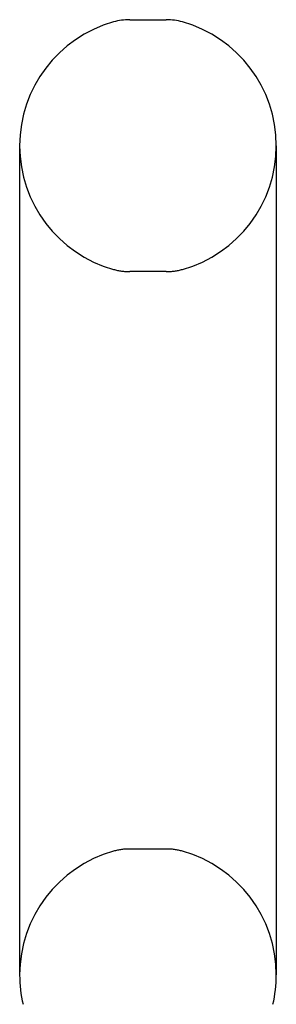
# Model space of a CAD drawing. Header units: inches. Extents: x 0 to 283, y 0 to 183.
# Tile 113 of 116: x 161.105 to 161.717, y 134.512 to 136.857. Entities that reach past the tile are written whole.
import ezdxf

# ---------------------------------------------------------------- set-up
doc = ezdxf.new("R2010")
doc.units = ezdxf.units.IN
doc.header["$LTSCALE"] = 15.583333
doc.header["$MEASUREMENT"] = 0
doc.linetypes.add('HIDDEN', pattern=[0.2, 0.1, -0.1])
doc.layers.get('0').update_dxf_attribs({"linetype": 'CONTINUOUS'})
doc.layers.add('DEFAULT_2', color=8, linetype='HIDDEN')

msp = doc.modelspace()

# ---------------------------------------------------------------- linework, layer by layer
at = {"color": 7, "linetype": 'Continuous'}
for p, q in [((161.3669, 136.8573), (161.4543, 136.8573)), ((161.1046, 136.5573), (161.1046, 134.5823)), ((161.7166, 136.5573), (161.7166, 134.5823))]:
    msp.add_line(p, q, dxfattribs=at)
for centre, radius, start, end in [((161.4106, 136.5573), 0.306, 105.6303, 180), ((161.3669, 136.7136), 0.1437, 90, 105.6303), ((161.4543, 136.7136), 0.1437, 74.3697, 90), ((161.4106, 136.5573), 0.306, 0, 74.3697), ((161.4106, 134.5823), 0.306, 180, 193.2053), ((161.4106, 134.5823), 0.306, 346.7947, 360)]:
    msp.add_arc(centre, radius, start, end, dxfattribs=at)
at = {"layer": 'DEFAULT_2', "color": 8, "linetype": 'HIDDEN'}
for p, q in [((161.4543, 136.2573), (161.3669, 136.2573)), ((161.4543, 134.8823), (161.3669, 134.8823))]:
    msp.add_line(p, q, dxfattribs=at)
for centre, radius, start, end in [((161.4106, 136.5573), 0.306, 180, 254.3697), ((161.4106, 136.5573), 0.306, 285.6303, 360), ((161.3669, 136.4011), 0.1437, 254.3697, 270), ((161.4543, 136.4011), 0.1437, 270, 285.6303), ((161.3669, 134.7386), 0.1437, 90, 105.6303), ((161.4543, 134.7386), 0.1437, 74.3697, 90), ((161.4106, 134.5823), 0.306, 105.6303, 180), ((161.4106, 134.5823), 0.306, 0, 74.3697)]:
    msp.add_arc(centre, radius, start, end, dxfattribs=at)

doc.saveas('drawing.dxf')
